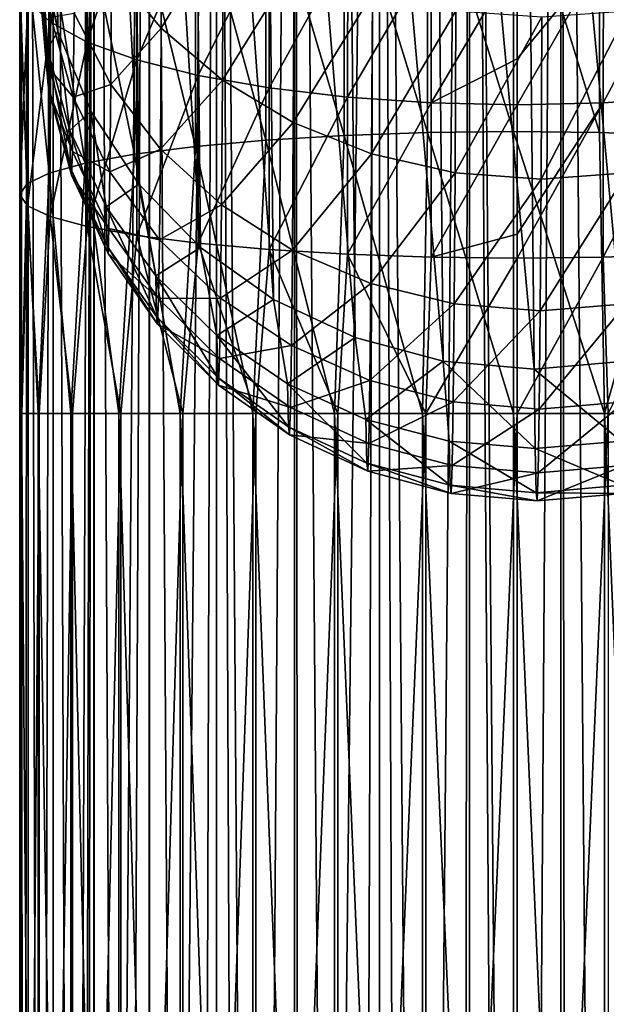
# Model space of a CAD drawing. Header units: metres. Extents: x -109 to 109, y -917 to 389.
# Tile 212 of 256: x -13 to 2, y -180 to -154. Entities that reach past the tile are written whole.
import ezdxf

# ---------------------------------------------------------------- set-up
doc = ezdxf.new("R2010")
doc.units = ezdxf.units.M
doc.layers.add('solid_24503124_XXX_01_SW0001', color=7, linetype='CONTINUOUS')
doc.layers.add('solid_24503124_XXX_01_SW0001_01', color=7, linetype='CONTINUOUS')

msp = doc.modelspace()

# ---------------------------------------------------------------- linework, layer by layer
at = {"layer": 'solid_24503124_XXX_01_SW0001'}
for points in [[(-12.778644, -390, 2.388729), (-12.778644, -103, 2.388729), (-13, -103)], [(-13, -390), (-13, -103), (-12.778631, -103, -2.388798)], [(-13, -390), (-12.778644, -390, 2.388729), (-13, -103)], [(-12.778631, -390, -2.388798), (-13, -390), (-12.778631, -103, -2.388798)], [(-12.122123, -390, 4.696183), (-12.122123, -103, 4.696183), (-12.778644, -103, 2.388729)], [(-12.778644, -390, 2.388729), (-12.122123, -390, 4.696183), (-12.778644, -103, 2.388729)], [(-12.778631, -390, -2.388798), (-12.778631, -103, -2.388798), (-12.122127, -103, -4.696173)], [(-12.122127, -390, -4.696173), (-12.778631, -390, -2.388798), (-12.122127, -103, -4.696173)], [(-12.122127, -390, -4.696173), (-12.122127, -103, -4.696173), (-11.052748, -103, -6.843723)], [(-11.473624, -296.272949, -6.11195), (-12.122127, -390, -4.696173), (-11.052748, -103, -6.843723)], [(-11.052835, -390, 6.84358), (-11.052835, -103, 6.84358), (-12.122123, -103, 4.696183)], [(-12.122123, -390, 4.696183), (-11.052835, -390, 6.84358), (-12.122123, -103, 4.696183)], [(-11.343447, -294.770355, -6.350293), (-11.473624, -296.272949, -6.11195), (-11.052748, -103, -6.843723)], [(-11.036811, -293.117981, -6.86941), (-11.343447, -294.770355, -6.350293), (-11.052748, -103, -6.843723)], [(-9.607066, -390, 8.758096), (-9.607066, -103, 8.758096), (-11.052835, -103, 6.84358)], [(-11.052835, -390, 6.84358), (-9.607066, -390, 8.758096), (-11.052835, -103, 6.84358)], [(-11.036811, -293.117981, -6.86941), (-11.052748, -103, -6.843723), (-9.607093, -103, -8.758066)], [(-10.467357, -291.287598, -7.709374), (-11.036811, -293.117981, -6.86941), (-9.607093, -103, -8.758066)], [(-9.57991, -289.423859, -8.787794), (-10.467357, -291.287598, -7.709374), (-9.607093, -103, -8.758066)], [(-9.57991, -289.423859, -8.787794), (-9.607093, -103, -8.758066), (-7.834123, -103, -10.374311)], [(-7.834294, -390, 10.374181), (-7.834294, -103, 10.374181), (-9.607066, -103, 8.758096)], [(-9.607066, -390, 8.758096), (-7.834294, -390, 10.374181), (-9.607066, -103, 8.758096)], [(-8.402556, -287.722717, -9.919529), (-9.57991, -289.423859, -8.787794), (-7.834123, -103, -10.374311)], [(-7.049086, -286.332916, -10.922929), (-8.402556, -287.722717, -9.919529), (-7.834123, -103, -10.374311)], [(-5.794521, -390, 11.637158), (-5.794521, -103, 11.637158), (-7.834294, -103, 10.374181)], [(-7.834294, -390, 10.374181), (-5.794521, -390, 11.637158), (-7.834294, -103, 10.374181)], [(-7.049086, -286.332916, -10.922929), (-7.834123, -103, -10.374311), (-5.79459, -103, -11.637124)], [(-7.049086, -286.332916, -10.922929), (-5.79459, -103, -11.637124), (-5.6197, -285.277405, -11.722584)], [(-5.6197, -285.277405, -11.722584), (-5.79459, -103, -11.637124), (-3.557477, -103, -12.503767)], [(-3.557692, -390, 12.503706), (-3.557692, -103, 12.503706), (-5.794521, -103, 11.637158)], [(-5.794521, -390, 11.637158), (-3.557692, -390, 12.503706), (-5.794521, -103, 11.637158)], [(-4.213745, -284.701843, -12.298144), (-5.6197, -285.277405, -11.722584), (-3.557477, -103, -12.503767)], [(-2.810636, -284.307465, -12.692531), (-4.213745, -284.701843, -12.298144), (-3.557477, -103, -12.503767)], [(-1.199402, -390, 12.944548), (-1.199402, -103, 12.944548), (-3.557692, -103, 12.503706)], [(-3.557692, -390, 12.503706), (-1.199402, -390, 12.944548), (-3.557692, -103, 12.503706)], [(-2.810636, -284.307465, -12.692531), (-3.557477, -103, -12.503767), (-1.199514, -103, -12.944537)], [(-1.408182, -284.076508, -12.923507), (-2.810636, -284.307465, -12.692531), (-1.199514, -103, -12.944537)], [(0, -284, -13), (-1.408182, -284.076508, -12.923507), (-1.199514, -103, -12.944537)], [(1.199402, -390, 12.944548), (1.199402, -103, 12.944548), (-1.199402, -103, 12.944548)], [(-1.199402, -390, 12.944548), (1.199402, -390, 12.944548), (-1.199402, -103, 12.944548)], [(-11.996181, -154.457596, -207.015472), (-12.286956, -125.5569, -127.611977), (-12.72481, -123.340981, -128.42012)], [(-12.434035, -152.241684, -207.823608), (-11.996181, -154.457596, -207.015472), (-12.72481, -123.340981, -128.42012)], [(-11.132378, -156.559677, -206.247208), (-11.423153, -127.658974, -126.843719), (-12.286956, -125.5569, -127.611977)], [(-11.996181, -154.457596, -207.015472), (-11.132378, -156.559677, -206.247208), (-12.286956, -125.5569, -127.611977)], [(-9.872042, -158.476318, -205.544983), (-10.162817, -129.575623, -126.141495), (-11.423153, -127.658974, -126.843719)], [(-11.132378, -156.559677, -206.247208), (-9.872042, -158.476318, -205.544983), (-11.423153, -127.658974, -126.843719)], [(-8.258092, -160.142273, -204.932724), (-8.548867, -131.241562, -125.529228), (-10.162817, -129.575623, -126.141495)], [(-9.872042, -158.476318, -205.544983), (-8.258092, -160.142273, -204.932724), (-10.162817, -129.575623, -126.141495)], [(-6.34549, -161.500793, -204.431244), (-6.636266, -132.600082, -125.027756), (-8.548867, -131.241562, -125.529228)], [(-8.258092, -160.142273, -204.932724), (-6.34549, -161.500793, -204.431244), (-8.548867, -131.241562, -125.529228)], [(-4.199368, -162.505615, -204.057663), (-4.490143, -133.604919, -124.654167), (-6.636266, -132.600082, -125.027756)], [(-6.34549, -161.500793, -204.431244), (-4.199368, -162.505615, -204.057663), (-6.636266, -132.600082, -125.027756)], [(-1.892808, -163.122543, -203.824677), (-2.183583, -134.221832, -124.421181), (-4.490143, -133.604919, -124.654167)], [(-4.199368, -162.505615, -204.057663), (-1.892808, -163.122543, -203.824677), (-4.490143, -133.604919, -124.654167)], [(0.495643, -163.330536, -203.740219), (0.204868, -134.42984, -124.336723), (-2.183583, -134.221832, -124.421181)], [(-1.892808, -163.122543, -203.824677), (0.495643, -163.330536, -203.740219), (-2.183583, -134.221832, -124.421181)], [(-12.188812, -149.298676, -75.840263), (-12.194797, -154.226974, -74.206161), (-12.789043, -153.672501, -72.090881)], [(-12.188812, -149.298676, -75.840263), (-11.224173, -150.068512, -77.740738), (-12.194797, -154.226974, -74.206161)], [(-2.29739, -149.857529, -57.48365), (-4.484133, -150.006104, -58.059029), (-2.302562, -157.121994, -56.07111)], [(-2.29739, -149.857529, -57.48365), (-2.302562, -157.121994, -56.07111), (-0.045868, -157.096786, -55.866959)], [(-0.040678, -149.807495, -57.284328), (-2.29739, -149.857529, -57.48365), (-0.045868, -157.096786, -55.866959)], [(2.21226, -157.121994, -56.054577), (-0.040678, -149.807495, -57.284328), (-0.045868, -157.096786, -55.866959)], [(-11.224173, -150.068512, -77.740738), (-11.229854, -154.747223, -76.189392), (-12.194797, -154.226974, -74.206161)], [(-11.224173, -150.068512, -77.740738), (-9.918127, -150.764313, -79.456863), (-11.229854, -154.747223, -76.189392)], [(-4.484133, -150.006104, -58.059029), (-6.534464, -150.248703, -58.992981), (-4.489253, -157.196854, -56.66082)], [(-4.484133, -150.006104, -58.059029), (-4.489253, -157.196854, -56.66082), (-2.302562, -157.121994, -56.07111)], [(-6.534464, -150.248703, -58.992981), (-8.386086, -150.577942, -60.25713), (-6.539499, -157.319092, -57.618176)], [(-6.534464, -150.248703, -58.992981), (-6.539499, -157.319092, -57.618176), (-4.489253, -157.196854, -56.66082)], [(-9.268012, -150.45871, -256.987183), (-9.288491, -154.381622, -251.394638), (-10.591775, -152.796844, -250.432907)], [(-8.386086, -150.577942, -60.25713), (-9.982738, -150.983856, -61.813061), (-8.391005, -157.485001, -58.914085)], [(-9.268012, -150.45871, -256.987183), (-7.662014, -151.708908, -257.983551), (-9.288491, -154.381622, -251.394638)], [(-8.386086, -150.577942, -60.25713), (-8.391005, -157.485001, -58.914085), (-6.539499, -157.319092, -57.618176)], [(-9.918127, -150.764313, -79.456863), (-9.923533, -155.217438, -77.980316), (-11.229854, -154.747223, -76.189392)], [(-9.918127, -150.764313, -79.456863), (-8.310359, -151.364929, -80.936493), (-9.923533, -155.217438, -77.980316)], [(-9.982738, -150.983856, -61.813061), (-11.275907, -151.454071, -63.613503), (-9.987514, -157.689514, -60.509174)], [(-9.982738, -150.983856, -61.813061), (-9.987514, -157.689514, -60.509174), (-8.391005, -157.485001, -58.914085)], [(-8.310359, -151.364929, -80.936493), (-8.31553, -155.623337, -79.524513), (-9.923533, -155.217438, -77.980316)], [(-8.310359, -151.364929, -80.936493), (-6.449719, -151.852142, -82.134674), (-8.31553, -155.623337, -79.524513)], [(-11.275907, -151.454071, -63.613503), (-12.226298, -151.974319, -65.603745), (-11.280515, -157.926453, -62.354977)], [(-11.275907, -151.454071, -63.613503), (-11.280515, -157.926453, -62.354977), (-9.987514, -157.689514, -60.509174)], [(-7.662014, -151.708908, -257.983551), (-7.683108, -155.749634, -252.223053), (-9.288491, -154.381622, -251.394638)], [(-6.449719, -151.852142, -82.134674), (-6.454699, -155.952591, -80.775063), (-8.31553, -155.623337, -79.524513)], [(-7.662014, -151.708908, -257.983551), (-5.80281, -152.723022, -258.789734), (-7.683108, -155.749634, -252.223053)], [(-6.449719, -151.852142, -82.134674), (-4.392744, -152.211121, -83.014992), (-6.454699, -155.952591, -80.775063)], [(-12.226298, -151.974319, -65.603745), (-12.805037, -152.528793, -67.72332), (-12.230723, -158.188599, -64.395409)], [(-12.226298, -151.974319, -65.603745), (-12.230723, -158.188599, -64.395409), (-11.280515, -157.926453, -62.354977)], [(-12.467762, -152.73317, -213.757385), (-12.272077, -154.935654, -213.261658), (-12.434035, -152.241684, -207.823608)], [(-12.272077, -154.935654, -213.261658), (-11.996181, -154.457596, -207.015472), (-12.434035, -152.241684, -207.823608)], [(-4.392744, -152.211121, -83.014992), (-4.397582, -156.19519, -81.693977), (-6.454699, -155.952591, -80.775063)], [(-4.392744, -152.211121, -83.014992), (-2.201932, -152.430969, -83.550713), (-4.397582, -156.19519, -81.693977)], [(-2.201932, -152.430969, -83.550713), (-2.206683, -156.343765, -82.253326), (-4.397582, -156.19519, -81.693977)], [(-2.201932, -152.430969, -83.550713), (0.05615, -152.50499, -83.72554), (-2.206683, -156.343765, -82.253326)], [(-12.805037, -152.528793, -67.72332), (-12.994538, -153.100647, -69.907829), (-12.809266, -158.467987, -66.568474)], [(-12.805037, -152.528793, -67.72332), (-12.809266, -158.467987, -66.568474), (-12.230723, -158.188599, -64.395409)], [(-5.80281, -152.723022, -258.789734), (-5.824404, -156.859299, -252.89299), (-7.683108, -155.749634, -252.223053)], [(-5.80281, -152.723022, -258.789734), (-3.746892, -153.47023, -259.381226), (-5.824404, -156.859299, -252.89299)], [(0.05615, -152.50499, -83.72554), (0.05268, -155.185196, -82.778076), (-2.206683, -156.343765, -82.253326)], [(-12.250193, -155.88176, -219.237625), (-12.272077, -154.935654, -213.261658), (-12.467762, -152.73317, -213.757385)], [(-12.446923, -153.634094, -219.447876), (-12.250193, -155.88176, -219.237625), (-12.467762, -152.73317, -213.757385)], [(-10.591775, -152.796844, -250.432907), (-10.613152, -155.862549, -244.595383), (-11.573882, -153.986893, -243.76236)], [(-10.591775, -152.796844, -250.432907), (-9.288491, -154.381622, -251.394638), (-10.613152, -155.862549, -244.595383)], [(-12.994538, -153.100647, -69.907829), (-12.998565, -158.756119, -68.808144), (-12.809266, -158.467987, -66.568474)], [(-12.994538, -153.100647, -69.907829), (-12.789043, -153.672501, -72.090881), (-12.998565, -158.756119, -68.808144)], [(-12.40484, -153.229828, -230.939865), (-12.205997, -155.45723, -231.306107), (-12.425834, -153.800552, -225.206833)], [(-12.184411, -154.093536, -237.200806), (-12.205997, -155.45723, -231.306107), (-12.40484, -153.229828, -230.939865)], [(-3.746892, -153.47023, -259.381226), (-3.768853, -157.676926, -253.384109), (-5.824404, -156.859299, -252.89299)], [(-3.746892, -153.47023, -259.381226), (-1.556728, -153.927841, -259.740051), (-3.768853, -157.676926, -253.384109)], [(-12.789043, -153.672501, -72.090881), (-12.792868, -159.044266, -71.046364), (-12.998565, -158.756119, -68.808144)], [(-12.789043, -153.672501, -72.090881), (-12.194797, -154.226974, -74.206161), (-12.792868, -159.044266, -71.046364)], [(-12.228045, -156.05658, -225.285477), (-12.250193, -155.88176, -219.237625), (-12.446923, -153.634094, -219.447876)], [(-12.425834, -153.800552, -225.206833), (-12.228045, -156.05658, -225.285477), (-12.446923, -153.634094, -219.447876)], [(-12.205997, -155.45723, -231.306107), (-12.228045, -156.05658, -225.285477), (-12.425834, -153.800552, -225.206833)], [(-11.573882, -153.986893, -243.76236), (-11.595615, -156.190094, -237.827499), (-12.184411, -154.093536, -237.200806)], [(-11.573882, -153.986893, -243.76236), (-10.613152, -155.862549, -244.595383), (-11.595615, -156.190094, -237.827499)], [(-1.556728, -153.927841, -259.740051), (-1.578914, -158.177643, -253.681458), (-3.768853, -157.676926, -253.384109)], [(-1.556728, -153.927841, -259.740051), (0.701136, -154.08194, -259.855316), (-1.578914, -158.177643, -253.681458)], [(-12.194797, -154.226974, -74.206161), (-12.198425, -159.323654, -73.215134), (-12.792868, -159.044266, -71.046364)], [(-12.184411, -154.093536, -237.200806), (-11.595615, -156.190094, -237.827499), (-12.205997, -155.45723, -231.306107)], [(-12.194797, -154.226974, -74.206161), (-11.229854, -154.747223, -76.189392), (-12.198425, -159.323654, -73.215134)], [(0.701136, -154.08194, -259.855316), (0.678874, -158.346268, -253.776031), (-1.578914, -158.177643, -253.681458)], [(-12.272077, -154.935654, -213.261658), (-11.687341, -157.071213, -212.779556), (-11.996181, -154.457596, -207.015472)], [(-11.687341, -157.071213, -212.779556), (-11.132378, -156.559677, -206.247208), (-11.996181, -154.457596, -207.015472)], [(-9.288491, -154.381622, -251.394638), (-9.310639, -157.557816, -245.34671), (-10.613152, -155.862549, -244.595383)], [(-9.288491, -154.381622, -251.394638), (-7.683108, -155.749634, -252.223053), (-9.310639, -157.557816, -245.34671)], [(-11.229854, -154.747223, -76.189392), (-11.233298, -159.5858, -75.248558), (-12.198425, -159.323654, -73.215134)], [(-11.229854, -154.747223, -76.189392), (-9.923533, -155.217438, -77.980316), (-11.233298, -159.5858, -75.248558)], [(-11.664444, -158.061157, -219.032303), (-11.687341, -157.071213, -212.779556), (-12.272077, -154.935654, -213.261658)], [(-12.250193, -155.88176, -219.237625), (-11.664444, -158.061157, -219.032303), (-12.272077, -154.935654, -213.261658)], [(-9.923533, -155.217438, -77.980316), (-9.926813, -159.822723, -77.084839), (-11.233298, -159.5858, -75.248558)], [(-9.923533, -155.217438, -77.980316), (-8.31553, -155.623337, -79.524513), (-9.926813, -159.822723, -77.084839)], [(0.05268, -155.185196, -82.778076), (0.051428, -156.393799, -82.436111), (-2.206683, -156.343765, -82.253326)], [(-12.205997, -155.45723, -231.306107), (-11.618202, -157.616959, -231.65976), (-12.228045, -156.05658, -225.285477)], [(-11.595615, -156.190094, -237.827499), (-11.618202, -157.616959, -231.65976), (-12.205997, -155.45723, -231.306107)], [(-8.31553, -155.623337, -79.524513), (-8.318666, -160.027252, -78.66819), (-9.926813, -159.822723, -77.084839)], [(-7.683108, -155.749634, -252.223053), (-7.705921, -159.02121, -245.9935), (-9.310639, -157.557816, -245.34671)], [(-8.31553, -155.623337, -79.524513), (-6.454699, -155.952591, -80.775063), (-8.318666, -160.027252, -78.66819)], [(-7.683108, -155.749634, -252.223053), (-5.824404, -156.859299, -252.89299), (-7.705921, -159.02121, -245.9935)], [(-11.641271, -158.244064, -225.360275), (-11.664444, -158.061157, -219.032303), (-12.250193, -155.88176, -219.237625)], [(-12.228045, -156.05658, -225.285477), (-11.641271, -158.244064, -225.360275), (-12.250193, -155.88176, -219.237625)], [(-11.618202, -157.616959, -231.65976), (-11.641271, -158.244064, -225.360275), (-12.228045, -156.05658, -225.285477)], [(-10.613152, -155.862549, -244.595383), (-10.635788, -158.157257, -238.414001), (-11.595615, -156.190094, -237.827499)], [(-10.613152, -155.862549, -244.595383), (-9.310639, -157.557816, -245.34671), (-10.635788, -158.157257, -238.414001)], [(-6.454699, -155.952591, -80.775063), (-6.457718, -160.193161, -79.950508), (-8.318666, -160.027252, -78.66819)], [(-6.454699, -155.952591, -80.775063), (-4.397582, -156.19519, -81.693977), (-6.457718, -160.193161, -79.950508)], [(-11.595615, -156.190094, -237.827499), (-10.635788, -158.157257, -238.414001), (-11.618202, -157.616959, -231.65976)], [(-4.397582, -156.19519, -81.693977), (-4.400516, -160.315399, -80.892822), (-6.457718, -160.193161, -79.950508)], [(-4.397582, -156.19519, -81.693977), (-2.206683, -156.343765, -82.253326), (-4.400516, -160.315399, -80.892822)], [(-2.206683, -156.343765, -82.253326), (-2.209564, -160.390259, -81.466499), (-4.400516, -160.315399, -80.892822)], [(-2.206683, -156.343765, -82.253326), (0.051428, -156.393799, -82.436111), (-2.209564, -160.390259, -81.466499)], [(-11.687341, -157.071213, -212.779556), (-10.731323, -159.074966, -212.325714), (-11.132378, -156.559677, -206.247208)], [(-10.731323, -159.074966, -212.325714), (-9.872042, -158.476318, -205.544983), (-11.132378, -156.559677, -206.247208)], [(0.051428, -156.393799, -82.436111), (0.048881, -159.791351, -81.740692), (-2.209564, -160.390259, -81.466499)], [(-5.824404, -156.859299, -252.89299), (-5.847755, -160.208252, -246.516113), (-7.705921, -159.02121, -245.9935)], [(-5.824404, -156.859299, -252.89299), (-3.768853, -157.676926, -253.384109), (-5.847755, -160.208252, -246.516113)], [(-10.707475, -160.106018, -218.838165), (-10.731323, -159.074966, -212.325714), (-11.687341, -157.071213, -212.779556)], [(-11.664444, -158.061157, -219.032303), (-10.707475, -160.106018, -218.838165), (-11.687341, -157.071213, -212.779556)], [(-0.045868, -157.096786, -55.866959), (-2.302562, -157.121994, -56.07111), (-0.047606, -164.5, -55.392544)], [(-6.539499, -157.319092, -57.618176), (-8.391005, -157.485001, -58.914085), (-6.884048, -164.5, -57.364769)], [(-6.539499, -157.319092, -57.618176), (-6.884048, -164.5, -57.364769), (-4.740501, -164.5, -56.287598)], [(-4.489253, -157.196854, -56.66082), (-6.539499, -157.319092, -57.618176), (-4.740501, -164.5, -56.287598)], [(-4.489253, -157.196854, -56.66082), (-4.740501, -164.5, -56.287598), (-2.435523, -164.5, -55.622639)], [(-2.302562, -157.121994, -56.07111), (-4.489253, -157.196854, -56.66082), (-2.435523, -164.5, -55.622639)], [(-2.302562, -157.121994, -56.07111), (-2.435523, -164.5, -55.622639), (-0.047606, -164.5, -55.392544)], [(-11.618202, -157.616959, -231.65976), (-10.659312, -159.643372, -231.990097), (-11.641271, -158.244064, -225.360275)], [(-10.635788, -158.157257, -238.414001), (-10.659312, -159.643372, -231.990097), (-11.618202, -157.616959, -231.65976)], [(-9.310639, -157.557816, -245.34671), (-9.334091, -159.935242, -238.942535), (-10.635788, -158.157257, -238.414001)], [(-8.391005, -157.485001, -58.914085), (-9.987514, -157.689514, -60.509174), (-8.793165, -164.5, -58.817478)], [(-9.310639, -157.557816, -245.34671), (-7.705921, -159.02121, -245.9935), (-9.334091, -159.935242, -238.942535)], [(-8.391005, -157.485001, -58.914085), (-8.793165, -164.5, -58.817478), (-6.884048, -164.5, -57.364769)], [(-9.987514, -157.689514, -60.509174), (-11.280515, -157.926453, -62.354977), (-10.402843, -164.5, -60.596249)], [(-9.987514, -157.689514, -60.509174), (-10.402843, -164.5, -60.596249), (-8.793165, -164.5, -58.817478)], [(-3.768853, -157.676926, -253.384109), (-3.792603, -161.082886, -246.898666), (-5.847755, -160.208252, -246.516113)], [(-3.768853, -157.676926, -253.384109), (-1.578914, -158.177643, -253.681458), (-3.792603, -161.082886, -246.898666)], [(-11.280515, -157.926453, -62.354977), (-12.230723, -158.188599, -64.395409), (-11.658264, -164.5, -62.640511)], [(-10.683339, -160.296539, -225.42897), (-10.707475, -160.106018, -218.838165), (-11.664444, -158.061157, -219.032303)], [(-11.641271, -158.244064, -225.360275), (-10.683339, -160.296539, -225.42897), (-11.664444, -158.061157, -219.032303)], [(-11.280515, -157.926453, -62.354977), (-11.658264, -164.5, -62.640511), (-10.402843, -164.5, -60.596249)], [(-12.230723, -158.188599, -64.395409), (-12.809266, -158.467987, -66.568474), (-12.516678, -164.5, -64.880653)], [(-12.230723, -158.188599, -64.395409), (-12.516678, -164.5, -64.880653), (-11.658264, -164.5, -62.640511)], [(-10.659312, -159.643372, -231.990097), (-10.683339, -160.296539, -225.42897), (-11.641271, -158.244064, -225.360275)], [(-10.635788, -158.157257, -238.414001), (-9.334091, -159.935242, -238.942535), (-10.659312, -159.643372, -231.990097)], [(-1.578914, -158.177643, -253.681458), (-1.602907, -161.618515, -247.129547), (-3.792603, -161.082886, -246.898666)], [(-1.578914, -158.177643, -253.681458), (0.678874, -158.346268, -253.776031), (-1.602907, -161.618515, -247.129547)], [(0.678874, -158.346268, -253.776031), (0.654799, -161.798889, -247.201721), (-1.602907, -161.618515, -247.129547)], [(-12.809266, -158.467987, -66.568474), (-12.998565, -158.756119, -68.808144), (-12.94885, -164.5, -67.240379)], [(-12.809266, -158.467987, -66.568474), (-12.94885, -164.5, -67.240379), (-12.516678, -164.5, -64.880653)], [(-10.731323, -159.074966, -212.325714), (-9.433069, -160.886032, -211.913925), (-9.872042, -158.476318, -205.544983)], [(-9.433069, -160.886032, -211.913925), (-8.258092, -160.142273, -204.932724), (-9.872042, -158.476318, -205.544983)], [(-12.998565, -158.756119, -68.808144), (-12.940065, -164.5, -69.639343), (-12.94885, -164.5, -67.240379)], [(-12.998565, -158.756119, -68.808144), (-12.792868, -159.044266, -71.046364), (-12.940065, -164.5, -69.639343)], [(-12.792868, -159.044266, -71.046364), (-12.490622, -164.5, -71.995842), (-12.940065, -164.5, -69.639343)], [(-12.792868, -159.044266, -71.046364), (-12.198425, -159.323654, -73.215134), (-12.490622, -164.5, -71.995842)], [(-9.408361, -161.954254, -218.661102), (-9.433069, -160.886032, -211.913925), (-10.731323, -159.074966, -212.325714)], [(-10.707475, -160.106018, -218.838165), (-9.408361, -161.954254, -218.661102), (-10.731323, -159.074966, -212.325714)], [(-7.705921, -159.02121, -245.9935), (-7.730077, -161.470032, -239.397003), (-9.334091, -159.935242, -238.942535)], [(-7.705921, -159.02121, -245.9935), (-5.847755, -160.208252, -246.516113), (-7.730077, -161.470032, -239.397003)], [(-12.198425, -159.323654, -73.215134), (-11.615825, -164.5, -74.22963), (-12.490622, -164.5, -71.995842)], [(-12.198425, -159.323654, -73.215134), (-11.233298, -159.5858, -75.248558), (-11.615825, -164.5, -74.22963)], [(-11.233298, -159.5858, -75.248558), (-10.345466, -164.5, -76.264648), (-11.615825, -164.5, -74.22963)], [(-11.233298, -159.5858, -75.248558), (-9.926813, -159.822723, -77.084839), (-10.345466, -164.5, -76.264648)], [(-10.659312, -159.643372, -231.990097), (-9.358463, -161.47493, -232.287079), (-10.683339, -160.296539, -225.42897)], [(-9.334091, -159.935242, -238.942535), (-9.358463, -161.47493, -232.287079), (-10.659312, -159.643372, -231.990097)], [(-9.926813, -159.822723, -77.084839), (-8.722804, -164.5, -78.031578), (-10.345466, -164.5, -76.264648)], [(-9.926813, -159.822723, -77.084839), (-8.318666, -160.027252, -78.66819), (-8.722804, -164.5, -78.031578)], [(-9.334091, -159.935242, -238.942535), (-7.730077, -161.470032, -239.397003), (-9.358463, -161.47493, -232.287079)], [(0.048881, -159.791351, -81.740692), (0.048564, -160.415466, -81.654114), (-2.209564, -160.390259, -81.466499)], [(-9.383356, -162.151627, -225.489471), (-9.408361, -161.954254, -218.661102), (-10.707475, -160.106018, -218.838165)], [(-10.683339, -160.296539, -225.42897), (-9.383356, -162.151627, -225.489471), (-10.707475, -160.106018, -218.838165)], [(-9.433069, -160.886032, -211.913925), (-7.832028, -162.449371, -211.556702), (-8.258092, -160.142273, -204.932724)], [(-8.318666, -160.027252, -78.66819), (-6.803097, -164.5, -79.470268), (-8.722804, -164.5, -78.031578)], [(-8.318666, -160.027252, -78.66819), (-6.457718, -160.193161, -79.950508), (-6.803097, -164.5, -79.470268)], [(-7.832028, -162.449371, -211.556702), (-6.34549, -161.500793, -204.431244), (-8.258092, -160.142273, -204.932724)], [(-5.847755, -160.208252, -246.516113), (-5.872483, -162.714996, -239.763611), (-7.730077, -161.470032, -239.397003)], [(-6.457718, -160.193161, -79.950508), (-4.651719, -164.5, -80.531715), (-6.803097, -164.5, -79.470268)], [(-6.457718, -160.193161, -79.950508), (-4.400516, -160.315399, -80.892822), (-4.651719, -164.5, -80.531715)], [(-5.847755, -160.208252, -246.516113), (-3.792603, -161.082886, -246.898666), (-5.872483, -162.714996, -239.763611)], [(-9.358463, -161.47493, -232.287079), (-9.383356, -162.151627, -225.489471), (-10.683339, -160.296539, -225.42897)], [(-4.400516, -160.315399, -80.892822), (-2.341933, -164.5, -81.179771), (-4.651719, -164.5, -80.531715)], [(-4.400516, -160.315399, -80.892822), (-2.209564, -160.390259, -81.466499), (-2.341933, -164.5, -81.179771)], [(-2.209564, -160.390259, -81.466499), (0.048564, -160.415466, -81.654114), (-2.341933, -164.5, -81.179771)], [(0.048564, -160.415466, -81.654114), (0.047606, -164.5, -81.392372), (-2.341933, -164.5, -81.179771)], [(-7.806578, -163.549667, -218.5065), (-7.832028, -162.449371, -211.556702), (-9.433069, -160.886032, -211.913925)], [(-9.408361, -161.954254, -218.661102), (-7.806578, -163.549667, -218.5065), (-9.433069, -160.886032, -211.913925)], [(-3.792603, -161.082886, -246.898666), (-3.817751, -163.632294, -240.031219), (-5.872483, -162.714996, -239.763611)], [(-3.792603, -161.082886, -246.898666), (-1.602907, -161.618515, -247.129547), (-3.817751, -163.632294, -240.031219)], [(-9.358463, -161.47493, -232.287079), (-7.755181, -163.055954, -232.541687), (-9.383356, -162.151627, -225.489471)], [(-7.730077, -161.470032, -239.397003), (-7.755181, -163.055954, -232.541687), (-9.358463, -161.47493, -232.287079)], [(-7.832028, -162.449371, -211.556702), (-5.976845, -163.717499, -211.264893), (-6.34549, -161.500793, -204.431244)], [(-7.730077, -161.470032, -239.397003), (-5.872483, -162.714996, -239.763611), (-7.755181, -163.055954, -232.541687)], [(-5.976845, -163.717499, -211.264893), (-4.199368, -162.505615, -204.057663), (-6.34549, -161.500793, -204.431244)], [(-1.602907, -161.618515, -247.129547), (-1.628314, -164.194061, -240.191696), (-3.817751, -163.632294, -240.031219)], [(-1.602907, -161.618515, -247.129547), (0.654799, -161.798889, -247.201721), (-1.628314, -164.194061, -240.191696)], [(-7.780822, -163.752975, -225.539932), (-7.806578, -163.549667, -218.5065), (-9.408361, -161.954254, -218.661102)], [(-9.383356, -162.151627, -225.489471), (-7.780822, -163.752975, -225.539932), (-9.408361, -161.954254, -218.661102)], [(0.654799, -161.798889, -247.201721), (0.629305, -164.38324, -240.240173), (-1.628314, -164.194061, -240.191696)], [(-7.755181, -163.055954, -232.541687), (-7.780822, -163.752975, -225.539932), (-9.383356, -162.151627, -225.489471)], [(-5.950793, -164.843811, -218.379059), (-5.976845, -163.717499, -211.264893), (-7.832028, -162.449371, -211.556702)], [(-7.806578, -163.549667, -218.5065), (-5.950793, -164.843811, -218.379059), (-7.832028, -162.449371, -211.556702)], [(-5.976845, -163.717499, -211.264893), (-3.92389, -164.651871, -211.047379), (-4.199368, -162.505615, -204.057663)], [(-3.92389, -164.651871, -211.047379), (-1.892808, -163.122543, -203.824677), (-4.199368, -162.505615, -204.057663)], [(-5.872483, -162.714996, -239.763611), (-5.898181, -164.338409, -232.74617), (-7.755181, -163.055954, -232.541687)], [(-5.872483, -162.714996, -239.763611), (-3.817751, -163.632294, -240.031219), (-5.898181, -164.338409, -232.74617)], [(-7.755181, -163.055954, -232.541687), (-5.898181, -164.338409, -232.74617), (-7.780822, -163.752975, -225.539932)], [(-3.92389, -164.651871, -211.047379), (-1.73554, -165.224091, -210.910751), (-1.892808, -163.122543, -203.824677)], [(0.521712, -165.416779, -210.859177), (0.495643, -163.330536, -203.740219), (-1.892808, -163.122543, -203.824677)], [(-1.73554, -165.224091, -210.910751), (0.521712, -165.416779, -210.859177), (-1.892808, -163.122543, -203.824677)], [(-5.924428, -165.051926, -225.578827), (-5.950793, -164.843811, -218.379059), (-7.806578, -163.549667, -218.5065)], [(-7.780822, -163.752975, -225.539932), (-5.924428, -165.051926, -225.578827), (-7.806578, -163.549667, -218.5065)], [(-5.898181, -164.338409, -232.74617), (-5.924428, -165.051926, -225.578827), (-7.780822, -163.752975, -225.539932)], [(-3.897395, -165.797348, -218.282639), (-3.92389, -164.651871, -211.047379), (-5.976845, -163.717499, -211.264893)], [(-5.950793, -164.843811, -218.379059), (-3.897395, -165.797348, -218.282639), (-5.976845, -163.717499, -211.264893)], [(-3.817751, -163.632294, -240.031219), (-3.843887, -165.283356, -232.894333), (-5.898181, -164.338409, -232.74617)], [(-3.817751, -163.632294, -240.031219), (-1.628314, -164.194061, -240.191696), (-3.843887, -165.283356, -232.894333)], [(-5.898181, -164.338409, -232.74617), (-3.843887, -165.283356, -232.894333), (-5.924428, -165.051926, -225.578827)], [(-1.628314, -164.194061, -240.191696), (-1.654717, -165.862045, -232.981644), (-3.843887, -165.283356, -232.894333)], [(-1.628314, -164.194061, -240.191696), (0.629305, -164.38324, -240.240173), (-1.654717, -165.862045, -232.981644)], [(-12.94885, -164.5, -67.240379), (-12.948845, -219.5, -67.240372), (-12.516668, -219.5, -64.88063)], [(-12.94885, -164.5, -67.240379), (-12.940065, -164.5, -69.639343), (-12.948845, -219.5, -67.240372)], [(-12.516678, -164.5, -64.880653), (-12.94885, -164.5, -67.240379), (-12.516668, -219.5, -64.88063)], [(-12.940065, -164.5, -69.639343), (-12.940061, -219.5, -69.639343), (-12.948845, -219.5, -67.240372)], [(-12.940065, -164.5, -69.639343), (-12.490622, -164.5, -71.995842), (-12.940061, -219.5, -69.639343)], [(-12.490622, -164.5, -71.995842), (-12.490612, -219.5, -71.995857), (-12.940061, -219.5, -69.639343)], [(-12.516678, -164.5, -64.880653), (-12.516668, -219.5, -64.88063), (-11.658247, -219.5, -62.640484)], [(-11.658264, -164.5, -62.640511), (-12.516678, -164.5, -64.880653), (-11.658247, -219.5, -62.640484)], [(-12.490622, -164.5, -71.995842), (-11.615825, -164.5, -74.22963), (-12.490612, -219.5, -71.995857)], [(-11.615825, -164.5, -74.22963), (-11.615808, -219.5, -74.22966), (-12.490612, -219.5, -71.995857)], [(-11.658264, -164.5, -62.640511), (-11.658247, -219.5, -62.640484), (-10.402817, -219.5, -60.596218)], [(-10.402843, -164.5, -60.596249), (-11.658264, -164.5, -62.640511), (-10.402817, -219.5, -60.596218)], [(-11.615825, -164.5, -74.22963), (-10.345466, -164.5, -76.264648), (-11.615808, -219.5, -74.22966)], [(-10.345466, -164.5, -76.264648), (-10.345439, -219.5, -76.264679), (-11.615808, -219.5, -74.22966)], [(-10.402843, -164.5, -60.596249), (-10.402817, -219.5, -60.596218), (-8.793131, -219.5, -58.817448)], [(-8.793165, -164.5, -58.817478), (-10.402843, -164.5, -60.596249), (-8.793131, -219.5, -58.817448)], [(-10.345466, -164.5, -76.264648), (-8.722804, -164.5, -78.031578), (-10.345439, -219.5, -76.264679)], [(-8.722804, -164.5, -78.031578), (-8.722769, -219.5, -78.031609), (-10.345439, -219.5, -76.264679)], [(-8.793165, -164.5, -58.817478), (-8.793131, -219.5, -58.817448), (-6.884008, -219.5, -57.364746)], [(-6.884048, -164.5, -57.364769), (-8.793165, -164.5, -58.817478), (-6.884008, -219.5, -57.364746)], [(-8.722804, -164.5, -78.031578), (-6.803097, -164.5, -79.470268), (-8.722769, -219.5, -78.031609)], [(-6.803097, -164.5, -79.470268), (-6.803058, -219.5, -79.470291), (-8.722769, -219.5, -78.031609)], [(-6.884048, -164.5, -57.364769), (-6.884008, -219.5, -57.364746), (-4.740466, -219.5, -56.287582)], [(-4.740501, -164.5, -56.287598), (-6.884048, -164.5, -57.364769), (-4.740466, -219.5, -56.287582)], [(-6.803097, -164.5, -79.470268), (-4.651719, -164.5, -80.531715), (-6.803058, -219.5, -79.470291)], [(-4.651719, -164.5, -80.531715), (-4.651684, -219.5, -80.531723), (-6.803058, -219.5, -79.470291)], [(-4.740501, -164.5, -56.287598), (-4.740466, -219.5, -56.287582), (-2.4355, -219.5, -55.622635)], [(-2.435523, -164.5, -55.622639), (-4.740501, -164.5, -56.287598), (-2.4355, -219.5, -55.622635)], [(-4.651719, -164.5, -80.531715), (-2.341933, -164.5, -81.179771), (-4.651684, -219.5, -80.531723)], [(-2.341933, -164.5, -81.179771), (-2.34191, -219.5, -81.179771), (-4.651684, -219.5, -80.531723)], [(-2.435523, -164.5, -55.622639), (-2.4355, -219.5, -55.622635), (-0.047606, -219.5, -55.392544)], [(-0.047606, -164.5, -55.392544), (-2.435523, -164.5, -55.622639), (-0.047606, -219.5, -55.392544)], [(-2.341933, -164.5, -81.179771), (0.047606, -164.5, -81.392372), (-2.34191, -219.5, -81.179771)], [(0.047606, -164.5, -81.392372), (0.047606, -219.5, -81.392372), (-2.34191, -219.5, -81.179771)], [(0.629305, -164.38324, -240.240173), (0.602812, -166.056915, -233.005493), (-1.654717, -165.862045, -232.981644)], [(-3.87058, -166.009003, -225.604965), (-3.897395, -165.797348, -218.282639), (-5.950793, -164.843811, -218.379059)], [(-5.924428, -165.051926, -225.578827), (-3.87058, -166.009003, -225.604965), (-5.950793, -164.843811, -218.379059)], [(-1.708773, -166.381317, -218.220184), (-1.73554, -165.224091, -210.910751), (-3.92389, -164.651871, -211.047379)], [(-3.897395, -165.797348, -218.282639), (-1.708773, -166.381317, -218.220184), (-3.92389, -164.651871, -211.047379)], [(-3.843887, -165.283356, -232.894333), (-3.87058, -166.009003, -225.604965), (-5.924428, -165.051926, -225.578827)], [(-3.843887, -165.283356, -232.894333), (-1.654717, -165.862045, -232.981644), (-3.87058, -166.009003, -225.604965)], [(0.548571, -166.577957, -218.193588), (0.521712, -165.416779, -210.859177), (-1.73554, -165.224091, -210.910751)], [(-1.708773, -166.381317, -218.220184), (0.548571, -166.577957, -218.193588), (-1.73554, -165.224091, -210.910751)], [(-1.681684, -166.595139, -225.617569), (-1.708773, -166.381317, -218.220184), (-3.897395, -165.797348, -218.282639)], [(-3.87058, -166.009003, -225.604965), (-1.681684, -166.595139, -225.617569), (-3.897395, -165.797348, -218.282639)], [(-1.654717, -165.862045, -232.981644), (-1.681684, -166.595139, -225.617569), (-3.87058, -166.009003, -225.604965)], [(-1.654717, -165.862045, -232.981644), (0.602812, -166.056915, -233.005493), (-1.681684, -166.595139, -225.617569)], [(0.602812, -166.056915, -233.005493), (0.575753, -166.792511, -225.616257), (-1.681684, -166.595139, -225.617569)], [(0.575753, -166.792511, -225.616257), (0.548571, -166.577957, -218.193588), (-1.708773, -166.381317, -218.220184)], [(-1.681684, -166.595139, -225.617569), (0.575753, -166.792511, -225.616257), (-1.708773, -166.381317, -218.220184)]]:
    msp.add_3dface(points, dxfattribs=at)
at = {"layer": 'solid_24503124_XXX_01_SW0001_01'}
for points in [[(0, -284, -13), (-1.199514, -103, -12.944537), (1.199602, -103, -12.94453)], [(1.399285, -284.075531, -12.924473), (0, -284, -13), (1.199602, -103, -12.94453)], [(3.557692, -390, 12.503706), (3.557692, -103, 12.503706), (1.199402, -103, 12.944548)], [(1.199402, -390, 12.944548), (3.557692, -390, 12.503706), (1.199402, -103, 12.944548)], [(1.399285, -284.075531, -12.924473), (1.199602, -103, -12.94453), (3.55756, -103, -12.503744)], [(2.808558, -284.307007, -12.69299), (1.399285, -284.075531, -12.924473), (3.55756, -103, -12.503744)], [(2.884648, -163.122543, -203.807175), (2.593873, -134.221832, -124.403687), (0.204868, -134.42984, -124.336723)], [(2.884648, -163.122543, -203.807175), (0.204868, -134.42984, -124.336723), (0.495643, -163.330536, -203.740219)], [(2.217433, -149.857529, -57.467117), (-0.040678, -149.807495, -57.284328), (2.21226, -157.121994, -56.054577)], [(2.217433, -149.857529, -57.467117), (2.21226, -157.121994, -56.054577), (4.403211, -157.196854, -56.628258)], [(4.408331, -150.006104, -58.026466), (2.217433, -149.857529, -57.467117), (4.403211, -157.196854, -56.628258)], [(2.31289, -152.430969, -83.534172), (0.051428, -156.393799, -82.436111), (0.05268, -155.185196, -82.778076)], [(2.31289, -152.430969, -83.534172), (2.308139, -156.343765, -82.236794), (0.051428, -156.393799, -82.436111)], [(2.31289, -152.430969, -83.534172), (0.05268, -155.185196, -82.778076), (0.05615, -152.50499, -83.72554)], [(4.49972, -152.211121, -82.98243), (4.494883, -156.19519, -81.661415), (2.308139, -156.343765, -82.236794)], [(2.31289, -152.430969, -83.534172), (4.49972, -152.211121, -82.98243), (2.308139, -156.343765, -82.236794)], [(2.958095, -153.927841, -259.723511), (0.678874, -158.346268, -253.776031), (0.701136, -154.08194, -259.855316)], [(2.958095, -153.927841, -259.723511), (2.935908, -158.177643, -253.664932), (0.678874, -158.346268, -253.776031)], [(2.308139, -156.343765, -82.236794), (0.048564, -160.415466, -81.654114), (0.048881, -159.791351, -81.740692)], [(2.308139, -156.343765, -82.236794), (2.305258, -160.390259, -81.449966), (0.048564, -160.415466, -81.654114)], [(2.308139, -156.343765, -82.236794), (0.048881, -159.791351, -81.740692), (0.051428, -156.393799, -82.436111)], [(4.494883, -156.19519, -81.661415), (4.491949, -160.315399, -80.86026), (2.305258, -160.390259, -81.449966)], [(2.308139, -156.343765, -82.236794), (4.494883, -156.19519, -81.661415), (2.305258, -160.390259, -81.449966)], [(-0.045868, -157.096786, -55.866959), (-0.047606, -164.5, -55.392544), (2.341933, -164.5, -55.605145)], [(2.21226, -157.121994, -56.054577), (-0.045868, -157.096786, -55.866959), (2.341933, -164.5, -55.605145)], [(4.403211, -157.196854, -56.628258), (2.21226, -157.121994, -56.054577), (2.341933, -164.5, -55.605145)], [(4.403211, -157.196854, -56.628258), (2.341933, -164.5, -55.605145), (4.651719, -164.5, -56.253201)], [(2.935908, -158.177643, -253.664932), (0.654799, -161.798889, -247.201721), (0.678874, -158.346268, -253.776031)], [(2.935908, -158.177643, -253.664932), (2.911915, -161.618515, -247.113022), (0.654799, -161.798889, -247.201721)], [(2.305258, -160.390259, -81.449966), (2.435523, -164.5, -81.162277), (0.047606, -164.5, -81.392372)], [(2.305258, -160.390259, -81.449966), (0.047606, -164.5, -81.392372), (0.048564, -160.415466, -81.654114)], [(2.305258, -160.390259, -81.449966), (4.491949, -160.315399, -80.86026), (2.435523, -164.5, -81.162277)], [(2.911915, -161.618515, -247.113022), (0.629305, -164.38324, -240.240173), (0.654799, -161.798889, -247.201721)], [(2.911915, -161.618515, -247.113022), (2.886509, -164.194061, -240.175171), (0.629305, -164.38324, -240.240173)], [(2.779282, -165.224091, -210.894226), (2.884648, -163.122543, -203.807175), (0.495643, -163.330536, -203.740219)], [(2.779282, -165.224091, -210.894226), (0.495643, -163.330536, -203.740219), (0.521712, -165.416779, -210.859177)], [(2.886509, -164.194061, -240.175171), (0.602812, -166.056915, -233.005493), (0.629305, -164.38324, -240.240173)], [(2.886509, -164.194061, -240.175171), (2.860106, -165.862045, -232.965118), (0.602812, -166.056915, -233.005493)], [(-0.047606, -164.5, -55.392544), (-0.047606, -219.5, -55.392544), (2.34191, -219.5, -55.605141)], [(2.341933, -164.5, -55.605145), (-0.047606, -164.5, -55.392544), (2.34191, -219.5, -55.605141)], [(2.435523, -164.5, -81.162277), (2.4355, -219.5, -81.162277), (0.047606, -219.5, -81.392372)], [(2.435523, -164.5, -81.162277), (0.047606, -219.5, -81.392372), (0.047606, -164.5, -81.392372)], [(2.341933, -164.5, -55.605145), (2.34191, -219.5, -55.605141), (4.651684, -219.5, -56.253189)], [(4.651719, -164.5, -56.253201), (2.341933, -164.5, -55.605145), (4.651684, -219.5, -56.253189)], [(2.806049, -166.381317, -218.203659), (2.779282, -165.224091, -210.894226), (0.521712, -165.416779, -210.859177)], [(2.806049, -166.381317, -218.203659), (0.521712, -165.416779, -210.859177), (0.548571, -166.577957, -218.193588)], [(2.860106, -165.862045, -232.965118), (0.575753, -166.792511, -225.616257), (0.602812, -166.056915, -233.005493)], [(2.860106, -165.862045, -232.965118), (2.833138, -166.595139, -225.601044), (0.575753, -166.792511, -225.616257)], [(2.833138, -166.595139, -225.601044), (2.806049, -166.381317, -218.203659), (0.548571, -166.577957, -218.193588)], [(2.833138, -166.595139, -225.601044), (0.548571, -166.577957, -218.193588), (0.575753, -166.792511, -225.616257)]]:
    msp.add_3dface(points, dxfattribs=at)

doc.saveas('drawing.dxf')
